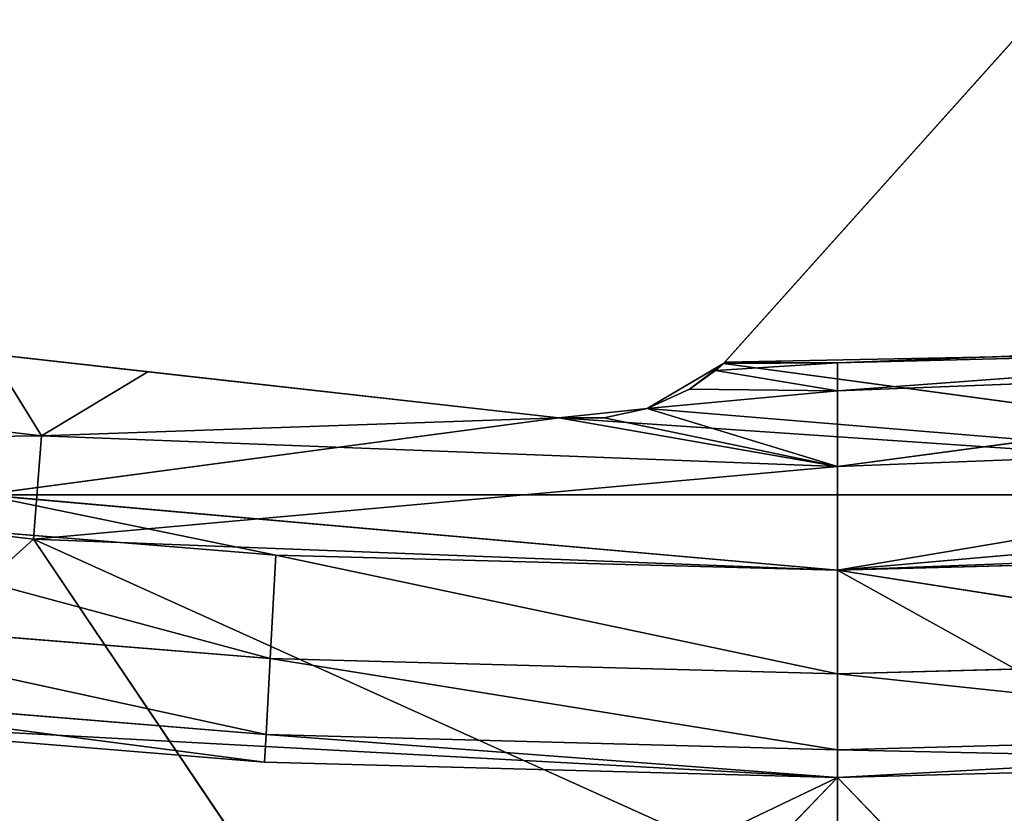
# Model space of a CAD drawing. Extents: x 0 to 110, y -110 to 0.
# Tile 189 of 256: x 51.06 to 55.8, y -106.17 to -102.34. Entities that reach past the tile are written whole.
import ezdxf

# ---------------------------------------------------------------- set-up
doc = ezdxf.new("R2010")
doc.units = 0
doc.header["$LTSCALE"] = 25.4
doc.layers.get('0').update_dxf_attribs({"color": 13, "linetype": 'CONTINUOUS'})

# ---------------------------------------------------------------- blocks, each defined once
blk = doc.blocks.new('REFLECTOR-LED-GU10-ES111-D')
at = {"color": 18}
for p, q in [((53.6575, 56, 104.2645), (48.2067, 56, 103.6524)), ((53.6575, 56, 104.2645), (48.2067, 56, 103.6524)), ((49.594, 56, 104.7069), (52.2931, 56, 104.9267)), ((49.594, 56, 104.7069), (52.2931, 56, 104.9267)), ((49.594, 56, 104.7069), (52.266, 55.866, 105.4259)), ((49.594, 56, 104.7069), (52.266, 55.866, 105.4259)), ((52.2931, 56, 104.9267), (50.8805, 56, 104.6354)), ((52.2931, 56, 104.9267), (50.8805, 56, 104.6354)), ((55, 56, 105), (50.8805, 56, 104.6354)), ((55, 56, 105), (50.8805, 56, 104.6354)), ((59.1195, 56, 104.6354), (50.8805, 56, 104.6354)), ((53.6575, 56, 104.2645), (50.8805, 56, 104.6354)), ((59.1195, 56, 104.6354), (50.8805, 56, 104.6354)), ((53.6575, 56, 104.2645), (50.8805, 56, 104.6354)), ((50.9199, 49.5126, 103.9571), (53.6575, 56, 104.2645)), ((50.9199, 49.5126, 103.9571), (53.6575, 56, 104.2645)), ((51.6768, 49.466, 104.0421), (53.6575, 56, 104.2645)), ((51.6768, 49.466, 104.0421), (53.6575, 56, 104.2645)), ((52.2931, 56, 104.9267), (52.266, 55.866, 105.4259)), ((52.2931, 56, 104.9267), (52.266, 55.866, 105.4259)), ((52.2931, 56, 104.9267), (55, 56, 105)), ((52.2931, 56, 104.9267), (55, 56, 105)), ((52.2931, 56, 104.9267), (55, 55.866, 105.5)), ((52.2931, 56, 104.9267), (55, 55.866, 105.5)), ((54.0824, 56, 104.2204), (53.6575, 56, 104.2645)), ((53.6575, 56, 104.2645), (59.1195, 56, 104.6354)), ((53.6575, 56, 104.2645), (59.1195, 56, 104.6354)), ((53.6575, 49.3031, 104.2645), (53.6575, 56, 104.2645)), ((53.6575, 56, 104.2645), (53.8759, 49.3083, 104.265)), ((53.6575, 56, 104.2645), (53.8759, 49.3083, 104.265)), ((54.0824, 56, 104.2204), (53.6575, 56, 104.2645)), ((53.6575, 49.3031, 104.2645), (53.6575, 56, 104.2645)), ((54.0824, 56, 104.2204), (53.8759, 49.3083, 104.265)), ((54.0824, 56, 104.2204), (53.8759, 49.3083, 104.265)), ((54.4501, 56, 104.003), (54.0824, 56, 104.2204)), ((54.0824, 56, 104.2204), (59.1195, 56, 104.6354)), ((54.0824, 56, 104.2204), (59.1195, 56, 104.6354)), ((54.0824, 56, 104.2204), (54.0824, 49.3632, 104.2204)), ((54.0824, 49.3632, 104.2204), (54.4501, 56, 104.003)), ((54.0824, 49.3632, 104.2204), (54.4501, 56, 104.003)), ((54.0824, 56, 104.2204), (54.0824, 49.3632, 104.2204)), ((54.4501, 56, 104.003), (54.0824, 56, 104.2204)), ((59.1195, 56, 104.6354), (54.4501, 56, 104.003)), ((55.9364, 56, 102.3444), (54.4501, 56, 104.003)), ((59.1195, 56, 104.6354), (54.4501, 56, 104.003)), ((54.4501, 49.8894, 104.003), (54.4501, 56, 104.003)), ((54.4501, 56, 104.003), (54.4566, 54, 103.997)), ((54.4501, 56, 104.003), (54.4566, 54, 103.997)), ((54.4501, 56, 104.003), (55.9364, 54, 102.3444)), ((54.4501, 56, 104.003), (55.9364, 54, 102.3444)), ((55.9364, 56, 102.3444), (54.4501, 56, 104.003)), ((54.4501, 49.8894, 104.003), (54.4501, 56, 104.003)), ((55, 56, 105), (59.1195, 56, 104.6354)), ((55, 56, 105), (59.1195, 56, 104.6354)), ((55, 56, 105), (57.7069, 56, 104.9267)), ((55, 56, 105), (57.7069, 56, 104.9267)), ((55, 56, 105), (57.734, 55.866, 105.4259)), ((55, 56, 105), (57.734, 55.866, 105.4259)), ((55, 56, 105), (55, 55.866, 105.5)), ((55, 56, 105), (55, 55.866, 105.5)), ((49.54, 55.866, 105.204), (52.266, 55.866, 105.4259)), ((49.54, 55.866, 105.204), (52.266, 55.866, 105.4259)), ((49.54, 55.866, 105.204), (52.2462, 55.5, 105.7914)), ((49.54, 55.866, 105.204), (52.2462, 55.5, 105.7914)), ((52.266, 55.866, 105.4259), (52.2462, 55.5, 105.7914)), ((52.266, 55.866, 105.4259), (52.2462, 55.5, 105.7914)), ((52.266, 55.866, 105.4259), (55, 55.866, 105.5)), ((52.266, 55.866, 105.4259), (55, 55.866, 105.5)), ((52.266, 55.866, 105.4259), (55, 55.5, 105.866)), ((52.266, 55.866, 105.4259), (55, 55.5, 105.866)), ((55, 55.866, 105.5), (57.734, 55.866, 105.4259)), ((55, 55.866, 105.5), (57.734, 55.866, 105.4259)), ((55, 55.866, 105.5), (57.7538, 55.5, 105.7914)), ((55, 55.866, 105.5), (57.7538, 55.5, 105.7914)), ((55, 55.866, 105.5), (55, 55.5, 105.866)), ((55, 55.866, 105.5), (55, 55.5, 105.866)), ((52.2462, 55.5, 105.7914), (49.5004, 55.5, 105.5678)), ((49.5004, 55.5, 105.5678), (52.2389, 55, 105.9252)), ((49.5004, 55.5, 105.5678), (52.2389, 55, 105.9252)), ((52.2462, 55.5, 105.7914), (49.5004, 55.5, 105.5678)), ((52.2462, 55.5, 105.7914), (52.2389, 55, 105.9252)), ((52.2462, 55.5, 105.7914), (52.2389, 55, 105.9252)), ((55, 55.5, 105.866), (52.2462, 55.5, 105.7914)), ((52.2462, 55.5, 105.7914), (55, 55, 106)), ((52.2462, 55.5, 105.7914), (55, 55, 106)), ((55, 55.5, 105.866), (52.2462, 55.5, 105.7914)), ((57.7538, 55.5, 105.7914), (55, 55.5, 105.866)), ((55, 55.5, 105.866), (57.7611, 55, 105.9252)), ((55, 55.5, 105.866), (57.7611, 55, 105.9252)), ((55, 55.5, 105.866), (55, 55, 106)), ((55, 55.5, 105.866), (55, 55, 106)), ((57.7538, 55.5, 105.7914), (55, 55.5, 105.866)), ((52.2389, 55, 105.9252), (49.4859, 51, 105.701)), ((52.2389, 55, 105.9252), (49.4859, 55, 105.701)), ((52.2389, 55, 105.9252), (49.4859, 51, 105.701)), ((52.2389, 55, 105.9252), (49.4859, 55, 105.701)), ((55, 51, 106), (52.2389, 55, 105.9252)), ((55, 55, 106), (52.2389, 55, 105.9252)), ((55, 51, 106), (52.2389, 55, 105.9252)), ((55, 55, 106), (52.2389, 55, 105.9252)), ((57.7611, 55, 105.9252), (55, 51, 106)), ((57.7611, 55, 105.9252), (55, 51, 106)), ((57.7611, 55, 105.9252), (55, 55, 106)), ((55, 55, 106), (55, 51, 106)), ((55, 55, 106), (55, 51, 106)), ((57.7611, 55, 105.9252), (55, 55, 106)), ((54.4501, 49.8894, 104.003), (54.4566, 54, 103.997)), ((54.4501, 49.8894, 104.003), (54.4566, 54, 103.997)), ((57.4847, 54, 103.937), (54.4566, 54, 103.997)), ((54.4566, 54, 103.997), (55.9364, 54, 102.3444)), ((54.4566, 50, 103.997), (54.4566, 54, 103.997)), ((54.4566, 54, 103.997), (55, 50, 104)), ((54.4566, 54, 103.997), (55, 50, 104)), ((57.4847, 54, 103.937), (54.4566, 54, 103.997)), ((54.4566, 50, 103.997), (54.4566, 54, 103.997)), ((54.4566, 54, 103.997), (55.9364, 54, 102.3444)), ((57.4847, 54, 103.937), (55, 50, 104)), ((57.4847, 54, 103.937), (55, 50, 104)), ((55, 51, 106), (49.3555, 51, 108.7042)), ((55, 51, 106), (49.3555, 51, 108.7042)), ((55, 51, 106), (49.4859, 51, 105.701)), ((55, 51, 106), (49.4859, 51, 105.701)), ((52.1739, 51, 108.926), (55, 51, 106)), ((52.1739, 51, 108.926), (55, 51, 106)), ((55, 51, 109), (55, 51, 106)), ((55, 51, 109), (55, 51, 106)), ((57.8261, 51, 108.926), (55, 51, 106)), ((57.8261, 51, 108.926), (55, 51, 106)), ((60.5141, 51, 105.701), (55, 51, 106)), ((60.5141, 51, 105.701), (55, 51, 106)), ((54.4121, 49.7196, 104.0366), (55, 50, 104)), ((54.4121, 49.7196, 104.0366), (55, 50, 104)), ((54.4501, 49.8894, 104.003), (55, 50, 104)), ((54.4501, 49.8894, 104.003), (55, 50, 104)), ((54.4501, 49.8894, 104.003), (54.4566, 50, 103.997)), ((54.4501, 49.8894, 104.003), (54.4566, 50, 103.997)), ((55, 50, 104), (54.4566, 50, 103.997)), ((55, 50, 104), (54.4566, 50, 103.997)), ((58.7971, 50, 103.8527), (55, 50, 104)), ((55, 50, 104), (55, 49.5, 104.134)), ((55, 49.5, 104.134), (58.7971, 50, 103.8527)), ((55, 49.5, 104.134), (58.7971, 50, 103.8527)), ((55, 50, 104), (55, 49.5, 104.134)), ((58.7971, 50, 103.8527), (55, 50, 104)), ((54.0824, 49.3632, 104.2204), (54.4501, 49.8894, 104.003)), ((54.0824, 49.3632, 104.2204), (54.4501, 49.8894, 104.003)), ((54.2866, 49.5041, 104.1264), (54.4501, 49.8894, 104.003)), ((54.2866, 49.5041, 104.1264), (54.4501, 49.8894, 104.003)), ((54.4121, 49.7196, 104.0366), (54.4501, 49.8894, 104.003)), ((54.4121, 49.7196, 104.0366), (54.4501, 49.8894, 104.003)), ((54.2866, 49.5041, 104.1264), (54.4121, 49.7196, 104.0366)), ((54.2866, 49.5041, 104.1264), (54.4121, 49.7196, 104.0366)), ((55, 49.5, 104.134), (54.4121, 49.7196, 104.0366)), ((55, 49.5, 104.134), (54.4121, 49.7196, 104.0366)), ((50.9199, 49.5126, 103.9571), (51.6768, 49.466, 104.0421)), ((51.1641, 49.134, 104.3512), (50.9199, 49.5126, 103.9571)), ((51.1641, 49.134, 104.3512), (50.9199, 49.5126, 103.9571)), ((50.9199, 49.5126, 103.9571), (51.6768, 49.466, 104.0421)), ((54.0824, 49.3632, 104.2204), (54.2866, 49.5041, 104.1264)), ((54.0824, 49.3632, 104.2204), (54.2866, 49.5041, 104.1264)), ((54.0824, 49.3632, 104.2204), (55, 49.5, 104.134)), ((54.0824, 49.3632, 104.2204), (55, 49.5, 104.134)), ((54.2866, 49.5041, 104.1264), (55, 49.5, 104.134)), ((54.2866, 49.5041, 104.1264), (55, 49.5, 104.134)), ((55, 49.5, 104.134), (55, 49.134, 104.5)), ((55, 49.134, 104.5), (58.8075, 49.5, 103.9862)), ((55, 49.134, 104.5), (58.8075, 49.5, 103.9862)), ((55, 49.5, 104.134), (55, 49.134, 104.5)), ((55, 49.5, 104.134), (58.8075, 49.5, 103.9862)), ((55, 49.5, 104.134), (58.8075, 49.5, 103.9862)), ((51.6768, 49.466, 104.0421), (51.1641, 49.134, 104.3512)), ((51.6768, 49.466, 104.0421), (51.1641, 49.134, 104.3512)), ((51.6768, 49.466, 104.0421), (53.6575, 49.3031, 104.2645)), ((51.6768, 49.466, 104.0421), (53.6575, 49.3031, 104.2645)), ((53.8759, 49.3083, 104.265), (54.0824, 49.3632, 104.2204)), ((53.8759, 49.3083, 104.265), (54.0824, 49.3632, 104.2204)), ((54.0824, 49.3632, 104.2204), (55, 49.134, 104.5)), ((54.0824, 49.3632, 104.2204), (55, 49.134, 104.5)), ((51.1641, 49.134, 104.3512), (53.6575, 49.3031, 104.2645)), ((51.1641, 49.134, 104.3512), (53.6575, 49.3031, 104.2645)), ((53.6575, 49.3031, 104.2645), (53.8759, 49.3083, 104.265)), ((53.6575, 49.3031, 104.2645), (53.8759, 49.3083, 104.265)), ((55, 49.134, 104.5), (53.6575, 49.3031, 104.2645)), ((55, 49.134, 104.5), (53.6575, 49.3031, 104.2645)), ((53.8759, 49.3083, 104.265), (55, 49.134, 104.5)), ((53.8759, 49.3083, 104.265), (55, 49.134, 104.5)), ((47.2741, 49, 104.3995), (51.1641, 49.134, 104.3512)), ((47.2741, 49, 104.3995), (51.1641, 49.134, 104.3512)), ((47.3513, 49.134, 103.9055), (51.1641, 49.134, 104.3512)), ((47.3513, 49.134, 103.9055), (51.1641, 49.134, 104.3512)), ((51.1254, 49, 104.8496), (55, 49.134, 104.5)), ((51.1254, 49, 104.8496), (55, 49.134, 104.5)), ((51.1254, 49, 104.8496), (51.1641, 49.134, 104.3512)), ((51.1254, 49, 104.8496), (51.1641, 49.134, 104.3512)), ((51.1641, 49.134, 104.3512), (55, 49.134, 104.5)), ((51.1641, 49.134, 104.3512), (55, 49.134, 104.5)), ((55, 49.134, 104.5), (55, 49, 105)), ((55, 49, 105), (58.8359, 49.134, 104.3512)), ((55, 49, 105), (58.8359, 49.134, 104.3512)), ((55, 49.134, 104.5), (55, 49, 105)), ((55, 49.134, 104.5), (58.8359, 49.134, 104.3512)), ((55, 49.134, 104.5), (58.8359, 49.134, 104.3512)), ((47.2741, 49, 104.3995), (51.1254, 49, 104.8496)), ((47.2741, 49, 104.3995), (51.1254, 49, 104.8496)), ((49.5153, 49, 106.3077), (51.1254, 49, 104.8496)), ((49.5153, 49, 106.3077), (51.1254, 49, 104.8496)), ((55, 49, 106.6), (51.1254, 49, 104.8496)), ((51.1254, 49, 104.8496), (55, 49, 105)), ((52.2537, 49, 106.5269), (51.1254, 49, 104.8496)), ((55, 49, 106.6), (51.1254, 49, 104.8496)), ((52.2537, 49, 106.5269), (51.1254, 49, 104.8496)), ((51.1254, 49, 104.8496), (55, 49, 105)), ((57.7463, 49, 106.5269), (55, 49, 105)), ((55, 49, 105), (58.8746, 49, 104.8496)), ((57.7463, 49, 106.5269), (55, 49, 105)), ((55, 49, 106.6), (55, 49, 105)), ((55, 49, 106.6), (55, 49, 105)), ((55, 49, 105), (58.8746, 49, 104.8496))]:
    blk.add_line(p, q, dxfattribs=at)
mesh = blk.add_polyface(dxfattribs=at)
corners = [(50.8805, 56, 104.6354), (53.6575, 56, 104.2645), (48.2067, 56, 103.6524)]
mesh.append_faces([[corners[k] for k in face] for face in [(0, 1, 2)]], dxfattribs={"color": 18})
mesh = blk.add_polyface(dxfattribs=at)
corners = [(53.6575, 56, 104.2645), (50.9199, 49.5126, 103.9571), (48.2067, 56, 103.6524)]
mesh.append_faces([[corners[k] for k in face] for face in [(0, 1, 2)]], dxfattribs={"color": 18})
mesh = blk.add_polyface(dxfattribs=at)
corners = [(52.266, 55.866, 105.4259), (49.594, 56, 104.7069), (49.54, 55.866, 105.204)]
mesh.append_faces([[corners[k] for k in face] for face in [(0, 1, 2)]], dxfattribs={"color": 18})
mesh = blk.add_polyface(dxfattribs=at)
corners = [(52.2931, 56, 104.9267), (50.8805, 56, 104.6354), (49.594, 56, 104.7069)]
mesh.append_faces([[corners[k] for k in face] for face in [(0, 1, 2)]], dxfattribs={"color": 18})
mesh = blk.add_polyface(dxfattribs=at)
corners = [(52.266, 55.866, 105.4259), (52.2931, 56, 104.9267), (49.594, 56, 104.7069)]
mesh.append_faces([[corners[k] for k in face] for face in [(0, 1, 2)]], dxfattribs={"color": 18})
mesh = blk.add_polyface(dxfattribs=at)
corners = [(55, 56, 105), (50.8805, 56, 104.6354), (52.2931, 56, 104.9267)]
mesh.append_faces([[corners[k] for k in face] for face in [(0, 1, 2)]], dxfattribs={"color": 18})
mesh = blk.add_polyface(dxfattribs=at)
corners = [(55, 56, 105), (59.1195, 56, 104.6354), (50.8805, 56, 104.6354)]
mesh.append_faces([[corners[k] for k in face] for face in [(0, 1, 2)]], dxfattribs={"color": 18})
mesh = blk.add_polyface(dxfattribs=at)
corners = [(59.1195, 56, 104.6354), (53.6575, 56, 104.2645), (50.8805, 56, 104.6354)]
mesh.append_faces([[corners[k] for k in face] for face in [(0, 1, 2)]], dxfattribs={"color": 18})
mesh = blk.add_polyface(dxfattribs=at)
corners = [(53.6575, 56, 104.2645), (51.6768, 49.466, 104.0421), (50.9199, 49.5126, 103.9571)]
mesh.append_faces([[corners[k] for k in face] for face in [(0, 1, 2)]], dxfattribs={"color": 18})
mesh = blk.add_polyface(dxfattribs=at)
corners = [(53.6575, 49.3031, 104.2645), (51.6768, 49.466, 104.0421), (53.6575, 56, 104.2645)]
mesh.append_faces([[corners[k] for k in face] for face in [(0, 1, 2)]], dxfattribs={"color": 18})
mesh = blk.add_polyface(dxfattribs=at)
corners = [(55, 55.866, 105.5), (52.2931, 56, 104.9267), (52.266, 55.866, 105.4259)]
mesh.append_faces([[corners[k] for k in face] for face in [(0, 1, 2)]], dxfattribs={"color": 18})
mesh = blk.add_polyface(dxfattribs=at)
corners = [(55, 55.866, 105.5), (55, 56, 105), (52.2931, 56, 104.9267)]
mesh.append_faces([[corners[k] for k in face] for face in [(0, 1, 2)]], dxfattribs={"color": 18})
mesh = blk.add_polyface(dxfattribs=at)
corners = [(59.1195, 56, 104.6354), (54.0824, 56, 104.2204), (53.6575, 56, 104.2645)]
mesh.append_faces([[corners[k] for k in face] for face in [(0, 1, 2)]], dxfattribs={"color": 18})
mesh = blk.add_polyface(dxfattribs=at)
corners = [(53.8759, 49.3083, 104.265), (53.6575, 49.3031, 104.2645), (53.6575, 56, 104.2645)]
mesh.append_faces([[corners[k] for k in face] for face in [(0, 1, 2)]], dxfattribs={"color": 18})
mesh = blk.add_polyface(dxfattribs=at)
corners = [(54.0824, 56, 104.2204), (53.8759, 49.3083, 104.265), (53.6575, 56, 104.2645)]
mesh.append_faces([[corners[k] for k in face] for face in [(0, 1, 2)]], dxfattribs={"color": 18})
mesh = blk.add_polyface(dxfattribs=at)
corners = [(54.0824, 49.3632, 104.2204), (53.8759, 49.3083, 104.265), (54.0824, 56, 104.2204)]
mesh.append_faces([[corners[k] for k in face] for face in [(0, 1, 2)]], dxfattribs={"color": 18})
mesh = blk.add_polyface(dxfattribs=at)
corners = [(59.1195, 56, 104.6354), (54.4501, 56, 104.003), (54.0824, 56, 104.2204)]
mesh.append_faces([[corners[k] for k in face] for face in [(0, 1, 2)]], dxfattribs={"color": 18})
mesh = blk.add_polyface(dxfattribs=at)
corners = [(54.4501, 49.8894, 104.003), (54.0824, 49.3632, 104.2204), (54.4501, 56, 104.003)]
mesh.append_faces([[corners[k] for k in face] for face in [(0, 1, 2)]], dxfattribs={"color": 18})
mesh = blk.add_polyface(dxfattribs=at)
corners = [(54.4501, 56, 104.003), (54.0824, 49.3632, 104.2204), (54.0824, 56, 104.2204)]
mesh.append_faces([[corners[k] for k in face] for face in [(0, 1, 2)]], dxfattribs={"color": 18})
mesh = blk.add_polyface(dxfattribs=at)
corners = [(59.1195, 56, 104.6354), (55.9364, 56, 102.3444), (54.4501, 56, 104.003)]
mesh.append_faces([[corners[k] for k in face] for face in [(0, 1, 2)]], dxfattribs={"color": 18})
mesh = blk.add_polyface(dxfattribs=at)
corners = [(54.4566, 54, 103.997), (54.4501, 49.8894, 104.003), (54.4501, 56, 104.003)]
mesh.append_faces([[corners[k] for k in face] for face in [(0, 1, 2)]], dxfattribs={"color": 18})
mesh = blk.add_polyface(dxfattribs=at)
corners = [(54.4501, 56, 104.003), (55.9364, 54, 102.3444), (54.4566, 54, 103.997)]
mesh.append_faces([[corners[k] for k in face] for face in [(0, 1, 2)]], dxfattribs={"color": 18})
mesh = blk.add_polyface(dxfattribs=at)
corners = [(55.9364, 56, 102.3444), (55.9364, 54, 102.3444), (54.4501, 56, 104.003)]
mesh.append_faces([[corners[k] for k in face] for face in [(0, 1, 2)]], dxfattribs={"color": 18})
mesh = blk.add_polyface(dxfattribs=at)
corners = [(55, 56, 105), (57.7069, 56, 104.9267), (59.1195, 56, 104.6354)]
mesh.append_faces([[corners[k] for k in face] for face in [(0, 1, 2)]], dxfattribs={"color": 18})
mesh = blk.add_polyface(dxfattribs=at)
corners = [(57.734, 55.866, 105.4259), (57.7069, 56, 104.9267), (55, 56, 105)]
mesh.append_faces([[corners[k] for k in face] for face in [(0, 1, 2)]], dxfattribs={"color": 18})
mesh = blk.add_polyface(dxfattribs=at)
corners = [(55, 55.866, 105.5), (57.734, 55.866, 105.4259), (55, 56, 105)]
mesh.append_faces([[corners[k] for k in face] for face in [(0, 1, 2)]], dxfattribs={"color": 18})
mesh = blk.add_polyface(dxfattribs=at)
corners = [(52.2462, 55.5, 105.7914), (49.54, 55.866, 105.204), (49.5004, 55.5, 105.5678)]
mesh.append_faces([[corners[k] for k in face] for face in [(0, 1, 2)]], dxfattribs={"color": 18})
mesh = blk.add_polyface(dxfattribs=at)
corners = [(52.2462, 55.5, 105.7914), (52.266, 55.866, 105.4259), (49.54, 55.866, 105.204)]
mesh.append_faces([[corners[k] for k in face] for face in [(0, 1, 2)]], dxfattribs={"color": 18})
mesh = blk.add_polyface(dxfattribs=at)
corners = [(55, 55.5, 105.866), (52.266, 55.866, 105.4259), (52.2462, 55.5, 105.7914)]
mesh.append_faces([[corners[k] for k in face] for face in [(0, 1, 2)]], dxfattribs={"color": 18})
mesh = blk.add_polyface(dxfattribs=at)
corners = [(55, 55.5, 105.866), (55, 55.866, 105.5), (52.266, 55.866, 105.4259)]
mesh.append_faces([[corners[k] for k in face] for face in [(0, 1, 2)]], dxfattribs={"color": 18})
mesh = blk.add_polyface(dxfattribs=at)
corners = [(57.7538, 55.5, 105.7914), (57.734, 55.866, 105.4259), (55, 55.866, 105.5)]
mesh.append_faces([[corners[k] for k in face] for face in [(0, 1, 2)]], dxfattribs={"color": 18})
mesh = blk.add_polyface(dxfattribs=at)
corners = [(55, 55.5, 105.866), (57.7538, 55.5, 105.7914), (55, 55.866, 105.5)]
mesh.append_faces([[corners[k] for k in face] for face in [(0, 1, 2)]], dxfattribs={"color": 18})
mesh = blk.add_polyface(dxfattribs=at)
corners = [(52.2389, 55, 105.9252), (49.5004, 55.5, 105.5678), (49.4859, 55, 105.701)]
mesh.append_faces([[corners[k] for k in face] for face in [(0, 1, 2)]], dxfattribs={"color": 18})
mesh = blk.add_polyface(dxfattribs=at)
corners = [(52.2462, 55.5, 105.7914), (49.5004, 55.5, 105.5678), (52.2389, 55, 105.9252)]
mesh.append_faces([[corners[k] for k in face] for face in [(0, 1, 2)]], dxfattribs={"color": 18})
mesh = blk.add_polyface(dxfattribs=at)
corners = [(55, 55, 106), (52.2462, 55.5, 105.7914), (52.2389, 55, 105.9252)]
mesh.append_faces([[corners[k] for k in face] for face in [(0, 1, 2)]], dxfattribs={"color": 18})
mesh = blk.add_polyface(dxfattribs=at)
corners = [(55, 55.5, 105.866), (52.2462, 55.5, 105.7914), (55, 55, 106)]
mesh.append_faces([[corners[k] for k in face] for face in [(0, 1, 2)]], dxfattribs={"color": 18})
mesh = blk.add_polyface(dxfattribs=at)
corners = [(57.7611, 55, 105.9252), (57.7538, 55.5, 105.7914), (55, 55.5, 105.866)]
mesh.append_faces([[corners[k] for k in face] for face in [(0, 1, 2)]], dxfattribs={"color": 18})
mesh = blk.add_polyface(dxfattribs=at)
corners = [(57.7611, 55, 105.9252), (55, 55.5, 105.866), (55, 55, 106)]
mesh.append_faces([[corners[k] for k in face] for face in [(0, 1, 2)]], dxfattribs={"color": 18})
mesh = blk.add_polyface(dxfattribs=at)
corners = [(55, 51, 106), (52.2389, 55, 105.9252), (49.4859, 51, 105.701)]
mesh.append_faces([[corners[k] for k in face] for face in [(0, 1, 2)]], dxfattribs={"color": 18})
mesh = blk.add_polyface(dxfattribs=at)
corners = [(52.2389, 55, 105.9252), (49.4859, 55, 105.701), (49.4859, 51, 105.701)]
mesh.append_faces([[corners[k] for k in face] for face in [(0, 1, 2)]], dxfattribs={"color": 18})
mesh = blk.add_polyface(dxfattribs=at)
corners = [(55, 55, 106), (52.2389, 55, 105.9252), (55, 51, 106)]
mesh.append_faces([[corners[k] for k in face] for face in [(0, 1, 2)]], dxfattribs={"color": 18})
mesh = blk.add_polyface(dxfattribs=at)
corners = [(60.5141, 51, 105.701), (57.7611, 55, 105.9252), (55, 51, 106)]
mesh.append_faces([[corners[k] for k in face] for face in [(0, 1, 2)]], dxfattribs={"color": 18})
mesh = blk.add_polyface(dxfattribs=at)
corners = [(57.7611, 55, 105.9252), (55, 55, 106), (55, 51, 106)]
mesh.append_faces([[corners[k] for k in face] for face in [(0, 1, 2)]], dxfattribs={"color": 18})
mesh = blk.add_polyface(dxfattribs=at)
corners = [(54.4566, 50, 103.997), (54.4501, 49.8894, 104.003), (54.4566, 54, 103.997)]
mesh.append_faces([[corners[k] for k in face] for face in [(0, 1, 2)]], dxfattribs={"color": 18})
mesh = blk.add_polyface(dxfattribs=at)
corners = [(54.4566, 54, 103.997), (55.9364, 54, 102.3444), (57.4847, 54, 103.937)]
mesh.append_faces([[corners[k] for k in face] for face in [(0, 1, 2)]], dxfattribs={"color": 18})
mesh = blk.add_polyface(dxfattribs=at)
corners = [(55, 50, 104), (54.4566, 50, 103.997), (54.4566, 54, 103.997)]
mesh.append_faces([[corners[k] for k in face] for face in [(0, 1, 2)]], dxfattribs={"color": 18})
mesh = blk.add_polyface(dxfattribs=at)
corners = [(57.4847, 54, 103.937), (55, 50, 104), (54.4566, 54, 103.997)]
mesh.append_faces([[corners[k] for k in face] for face in [(0, 1, 2)]], dxfattribs={"color": 18})
mesh = blk.add_polyface(dxfattribs=at)
corners = [(58.7971, 50, 103.8527), (55, 50, 104), (57.4847, 54, 103.937)]
mesh.append_faces([[corners[k] for k in face] for face in [(0, 1, 2)]], dxfattribs={"color": 18})
mesh = blk.add_polyface(dxfattribs=at)
corners = [(52.1739, 51, 108.926), (55, 51, 106), (49.3555, 51, 108.7042)]
mesh.append_faces([[corners[k] for k in face] for face in [(0, 1, 2)]], dxfattribs={"color": 18})
mesh = blk.add_polyface(dxfattribs=at)
corners = [(49.3555, 51, 108.7042), (55, 51, 106), (49.4859, 51, 105.701)]
mesh.append_faces([[corners[k] for k in face] for face in [(0, 1, 2)]], dxfattribs={"color": 18})
mesh = blk.add_polyface(dxfattribs=at)
corners = [(55, 51, 109), (55, 51, 106), (52.1739, 51, 108.926)]
mesh.append_faces([[corners[k] for k in face] for face in [(0, 1, 2)]], dxfattribs={"color": 18})
mesh = blk.add_polyface(dxfattribs=at)
corners = [(55, 51, 109), (57.8261, 51, 108.926), (55, 51, 106)]
mesh.append_faces([[corners[k] for k in face] for face in [(0, 1, 2)]], dxfattribs={"color": 18})
mesh = blk.add_polyface(dxfattribs=at)
corners = [(57.8261, 51, 108.926), (60.5141, 51, 105.701), (55, 51, 106)]
mesh.append_faces([[corners[k] for k in face] for face in [(0, 1, 2)]], dxfattribs={"color": 18})
mesh = blk.add_polyface(dxfattribs=at)
corners = [(55, 49.5, 104.134), (54.4121, 49.7196, 104.0366), (55, 50, 104)]
mesh.append_faces([[corners[k] for k in face] for face in [(0, 1, 2)]], dxfattribs={"color": 18})
mesh = blk.add_polyface(dxfattribs=at)
corners = [(55, 50, 104), (54.4121, 49.7196, 104.0366), (54.4501, 49.8894, 104.003)]
mesh.append_faces([[corners[k] for k in face] for face in [(0, 1, 2)]], dxfattribs={"color": 18})
mesh = blk.add_polyface(dxfattribs=at)
corners = [(55, 50, 104), (54.4501, 49.8894, 104.003), (54.4566, 50, 103.997)]
mesh.append_faces([[corners[k] for k in face] for face in [(0, 1, 2)]], dxfattribs={"color": 18})
mesh = blk.add_polyface(dxfattribs=at)
corners = [(58.8075, 49.5, 103.9862), (55, 49.5, 104.134), (58.7971, 50, 103.8527)]
mesh.append_faces([[corners[k] for k in face] for face in [(0, 1, 2)]], dxfattribs={"color": 18})
mesh = blk.add_polyface(dxfattribs=at)
corners = [(58.7971, 50, 103.8527), (55, 49.5, 104.134), (55, 50, 104)]
mesh.append_faces([[corners[k] for k in face] for face in [(0, 1, 2)]], dxfattribs={"color": 18})
mesh = blk.add_polyface(dxfattribs=at)
corners = [(54.4501, 49.8894, 104.003), (54.2866, 49.5041, 104.1264), (54.0824, 49.3632, 104.2204)]
mesh.append_faces([[corners[k] for k in face] for face in [(0, 1, 2)]], dxfattribs={"color": 18})
mesh = blk.add_polyface(dxfattribs=at)
corners = [(54.4501, 49.8894, 104.003), (54.4121, 49.7196, 104.0366), (54.2866, 49.5041, 104.1264)]
mesh.append_faces([[corners[k] for k in face] for face in [(0, 1, 2)]], dxfattribs={"color": 18})
mesh = blk.add_polyface(dxfattribs=at)
corners = [(55, 49.5, 104.134), (54.2866, 49.5041, 104.1264), (54.4121, 49.7196, 104.0366)]
mesh.append_faces([[corners[k] for k in face] for face in [(0, 1, 2)]], dxfattribs={"color": 18})
mesh = blk.add_polyface(dxfattribs=at)
corners = [(51.1641, 49.134, 104.3512), (47.3513, 49.134, 103.9055), (50.9199, 49.5126, 103.9571)]
mesh.append_faces([[corners[k] for k in face] for face in [(0, 1, 2)]], dxfattribs={"color": 18})
mesh = blk.add_polyface(dxfattribs=at)
corners = [(51.1641, 49.134, 104.3512), (50.9199, 49.5126, 103.9571), (51.6768, 49.466, 104.0421)]
mesh.append_faces([[corners[k] for k in face] for face in [(0, 1, 2)]], dxfattribs={"color": 18})
mesh = blk.add_polyface(dxfattribs=at)
corners = [(55, 49.5, 104.134), (54.0824, 49.3632, 104.2204), (54.2866, 49.5041, 104.1264)]
mesh.append_faces([[corners[k] for k in face] for face in [(0, 1, 2)]], dxfattribs={"color": 18})
mesh = blk.add_polyface(dxfattribs=at)
corners = [(55, 49.134, 104.5), (54.0824, 49.3632, 104.2204), (55, 49.5, 104.134)]
mesh.append_faces([[corners[k] for k in face] for face in [(0, 1, 2)]], dxfattribs={"color": 18})
mesh = blk.add_polyface(dxfattribs=at)
corners = [(58.8359, 49.134, 104.3512), (55, 49.134, 104.5), (58.8075, 49.5, 103.9862)]
mesh.append_faces([[corners[k] for k in face] for face in [(0, 1, 2)]], dxfattribs={"color": 18})
mesh = blk.add_polyface(dxfattribs=at)
corners = [(55, 49.134, 104.5), (55, 49.5, 104.134), (58.8075, 49.5, 103.9862)]
mesh.append_faces([[corners[k] for k in face] for face in [(0, 1, 2)]], dxfattribs={"color": 18})
mesh = blk.add_polyface(dxfattribs=at)
corners = [(53.6575, 49.3031, 104.2645), (51.1641, 49.134, 104.3512), (51.6768, 49.466, 104.0421)]
mesh.append_faces([[corners[k] for k in face] for face in [(0, 1, 2)]], dxfattribs={"color": 18})
mesh = blk.add_polyface(dxfattribs=at)
corners = [(55, 49.134, 104.5), (53.8759, 49.3083, 104.265), (54.0824, 49.3632, 104.2204)]
mesh.append_faces([[corners[k] for k in face] for face in [(0, 1, 2)]], dxfattribs={"color": 18})
mesh = blk.add_polyface(dxfattribs=at)
corners = [(55, 49.134, 104.5), (51.1641, 49.134, 104.3512), (53.6575, 49.3031, 104.2645)]
mesh.append_faces([[corners[k] for k in face] for face in [(0, 1, 2)]], dxfattribs={"color": 18})
mesh = blk.add_polyface(dxfattribs=at)
corners = [(55, 49.134, 104.5), (53.6575, 49.3031, 104.2645), (53.8759, 49.3083, 104.265)]
mesh.append_faces([[corners[k] for k in face] for face in [(0, 1, 2)]], dxfattribs={"color": 18})
mesh = blk.add_polyface(dxfattribs=at)
corners = [(51.1254, 49, 104.8496), (47.2741, 49, 104.3995), (51.1641, 49.134, 104.3512)]
mesh.append_faces([[corners[k] for k in face] for face in [(0, 1, 2)]], dxfattribs={"color": 18})
mesh = blk.add_polyface(dxfattribs=at)
corners = [(47.2741, 49, 104.3995), (47.3513, 49.134, 103.9055), (51.1641, 49.134, 104.3512)]
mesh.append_faces([[corners[k] for k in face] for face in [(0, 1, 2)]], dxfattribs={"color": 18})
mesh = blk.add_polyface(dxfattribs=at)
corners = [(55, 49, 105), (51.1254, 49, 104.8496), (55, 49.134, 104.5)]
mesh.append_faces([[corners[k] for k in face] for face in [(0, 1, 2)]], dxfattribs={"color": 18})
mesh = blk.add_polyface(dxfattribs=at)
corners = [(51.1254, 49, 104.8496), (51.1641, 49.134, 104.3512), (55, 49.134, 104.5)]
mesh.append_faces([[corners[k] for k in face] for face in [(0, 1, 2)]], dxfattribs={"color": 18})
mesh = blk.add_polyface(dxfattribs=at)
corners = [(55, 49, 105), (58.8359, 49.134, 104.3512), (58.8746, 49, 104.8496)]
mesh.append_faces([[corners[k] for k in face] for face in [(0, 1, 2)]], dxfattribs={"color": 18})
mesh = blk.add_polyface(dxfattribs=at)
corners = [(55, 49, 105), (55, 49.134, 104.5), (58.8359, 49.134, 104.3512)]
mesh.append_faces([[corners[k] for k in face] for face in [(0, 1, 2)]], dxfattribs={"color": 18})
mesh = blk.add_polyface(dxfattribs=at)
corners = [(49.5153, 49, 106.3077), (47.2741, 49, 104.3995), (51.1254, 49, 104.8496)]
mesh.append_faces([[corners[k] for k in face] for face in [(0, 1, 2)]], dxfattribs={"color": 18})
mesh = blk.add_polyface(dxfattribs=at)
corners = [(52.2537, 49, 106.5269), (49.5153, 49, 106.3077), (51.1254, 49, 104.8496)]
mesh.append_faces([[corners[k] for k in face] for face in [(0, 1, 2)]], dxfattribs={"color": 18})
mesh = blk.add_polyface(dxfattribs=at)
corners = [(55, 49, 106.6), (51.1254, 49, 104.8496), (55, 49, 105)]
mesh.append_faces([[corners[k] for k in face] for face in [(0, 1, 2)]], dxfattribs={"color": 18})
mesh = blk.add_polyface(dxfattribs=at)
corners = [(55, 49, 106.6), (52.2537, 49, 106.5269), (51.1254, 49, 104.8496)]
mesh.append_faces([[corners[k] for k in face] for face in [(0, 1, 2)]], dxfattribs={"color": 18})
mesh = blk.add_polyface(dxfattribs=at)
corners = [(57.7463, 49, 106.5269), (55, 49, 105), (58.8746, 49, 104.8496)]
mesh.append_faces([[corners[k] for k in face] for face in [(0, 1, 2)]], dxfattribs={"color": 18})
mesh = blk.add_polyface(dxfattribs=at)
corners = [(55, 49, 106.6), (55, 49, 105), (57.7463, 49, 106.5269)]
mesh.append_faces([[corners[k] for k in face] for face in [(0, 1, 2)]], dxfattribs={"color": 18})

msp = doc.modelspace()

# ---------------------------------------------------------------- block references
at = {"color": 0, "extrusion": (0, -1, -3.82857e-16)}
msp.add_blockref('REFLECTOR-LED-GU10-ES111-D', (0, 0), dxfattribs=at)

doc.saveas('drawing.dxf')
